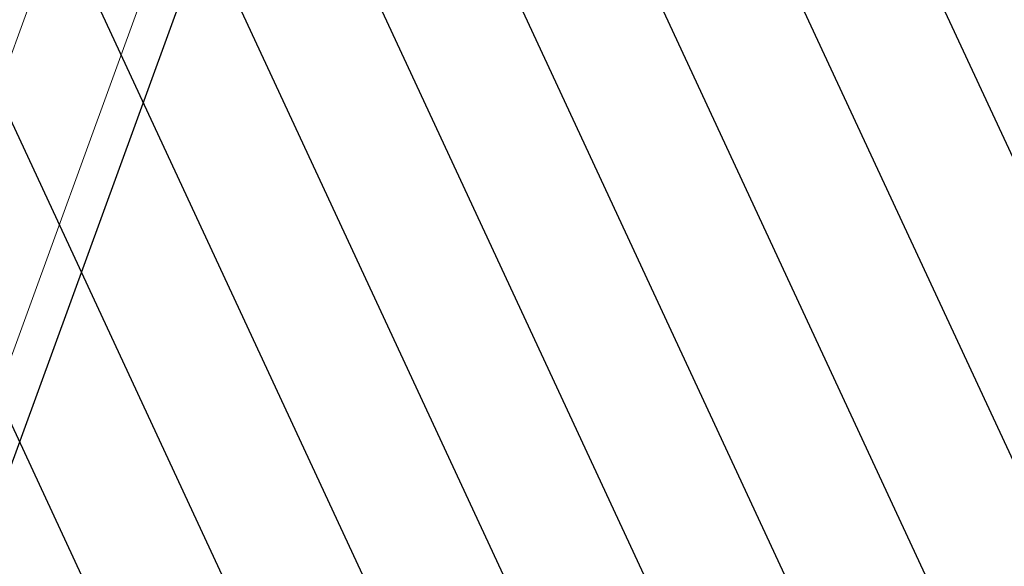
# Model space of a CAD drawing. Header units: millimetres. Extents: x 112481703 to 112588235, y 1264638581 to 1264713486.
# Tile 189 of 256: x 112565331 to 112566721, y 1264678930 to 1264679701. Entities that reach past the tile are written whole.
import ezdxf

# ---------------------------------------------------------------- set-up
doc = ezdxf.new("R2010")
doc.units = ezdxf.units.MM
doc.header["$LTSCALE"] = 0.5
doc.header["$MEASUREMENT"] = 0
doc.linetypes.add('PLINE', pattern=[0])
doc.layers.add('235- Utvendig kledning og overflate', color=7, linetype='Continuous', lineweight=0)
doc.layers.add('244- Vinduer_ dører_ foldevegger', color=7, linetype='Continuous', lineweight=0)
for name, color, linetype in [('862- M___Nettoareal', 7, 'Continuous'), ('862- M___Nettoareal(Polylinje)', 7, 'Continuous'), ('LA_farge_dekke_asfalt2', 7, 'Continuous')]:
    doc.layers.add(name, color=color, linetype=linetype)

# ---------------------------------------------------------------- blocks, each defined once
blk = doc.blocks.new('Korridor_14_9', base_point=(112576467.7, 1264681824.9))
at = {"layer": '862- M___Nettoareal(Polylinje)', "linetype": 'PLINE', "flags": 128}
blk.add_lwpolyline([(112572601.8, 1264674908.6), (112573784.5, 1264674477.1), (112574626.2, 1264676784), (112575767.2, 1264676367.7), (112576177.7, 1264676217.9), (112577189, 1264678989.8), (112578571.3, 1264682778.7), (112579511.2, 1264685354.9), (112580089.2, 1264686939), (112578574.1, 1264687491.8), (112577945.6, 1264685769.1), (112576576, 1264686268.7), (112573384.4, 1264677521), (112565766.9, 1264680300.1), (112564833.5, 1264677741.7), (112566533.4, 1264677121.5), (112567763.2, 1264676672.9), (112567763.5, 1264676673.8), (112569134.1, 1264676173.8)], close=True, dxfattribs=at)
blk = doc.blocks.new('Dør[2]', base_point=(112557650, 1264717795))
at = {"layer": '244- Vinduer_ dører_ foldevegger', "linetype": 'PLINE'}
for p, q in [((112565222.7, 1264678960.8), (112565637.4, 1264680097.5)), ((112565479.7, 1264680091.2), (112565106.1, 1264679067.2))]:
    blk.add_line(p, q, dxfattribs=at)
blk = doc.blocks.new('Veggåpning 01[28]', base_point=(112557650, 1264717795))
at = {"layer": '235- Utvendig kledning og overflate', "linetype": 'PLINE'}
for p, q in [((112565552.6, 1264680156.1), (112565543.7, 1264680131.7)), ((112565686.4, 1264680079.6), (112565543.7, 1264680131.7)), ((112565120, 1264678970.6), (112565128.9, 1264678995)), ((112565271.7, 1264678942.9), (112565128.9, 1264678995))]:
    blk.add_line(p, q, dxfattribs=at)

msp = doc.modelspace()

# ---------------------------------------------------------------- hatches: boundary and pattern name
at = {"layer": 'LA_farge_dekke_asfalt2', "linetype": 'Continuous'}
h = msp.add_hatch(dxfattribs=at)
h.set_pattern_fill('Murverk', color=256, style=0, pattern_type=2)
h.set_pattern_definition([(294.956, (112557650, 1264717795), (163.1938, 75.94596), [])])
h.paths.add_polyline_path([(112562670.3, 1264672618.4), (112565507.4, 1264680394.8), (112573384.4, 1264677521), (112579262.4, 1264693632), (112587341.4, 1264690684.4), (112579714.9, 1264669780.9), (112576475.3, 1264670962.9), (112575386.6, 1264667979)])

# ---------------------------------------------------------------- block references
at = {"layer": '244- Vinduer_ dører_ foldevegger', "linetype": 'PLINE'}
for name in ['Dør[2]', 'Veggåpning 01[28]']:
    msp.add_blockref(name, (112557650, 1264717795), dxfattribs=at)
at = {"layer": '862- M___Nettoareal', "linetype": 'Continuous'}
msp.add_blockref('Korridor_14_9', (112576467.7, 1264681824.9), dxfattribs=at)

doc.saveas('drawing.dxf')
